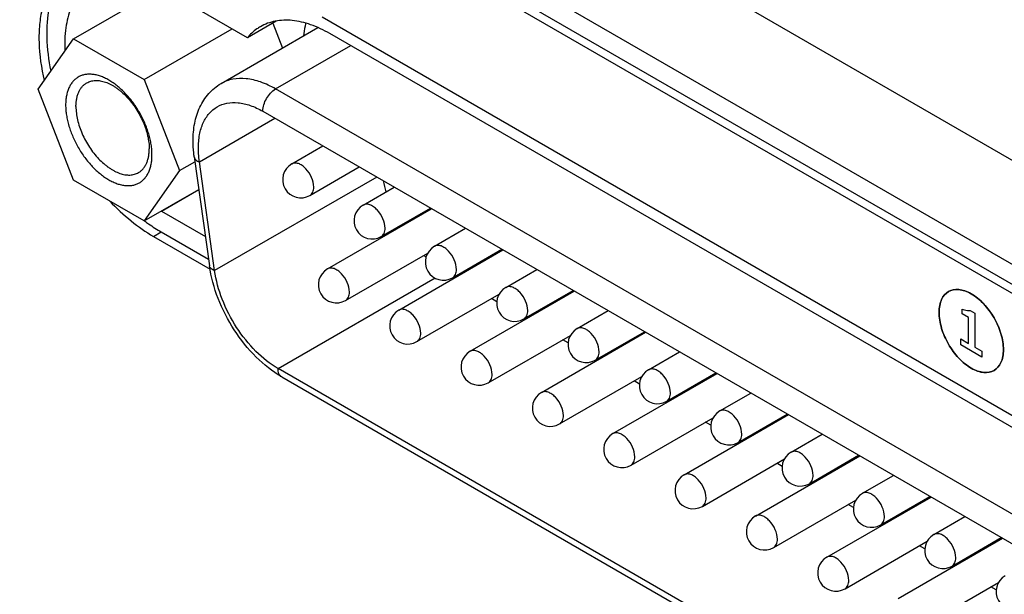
# Model space of a CAD drawing. Header units: inches. Extents: x 0 to 34, y 0 to 22.
# Tile 34 of 71: x 21.357 to 21.978, y 15.399 to 15.761. Entities that reach past the tile are written whole.
import ezdxf

# ---------------------------------------------------------------- set-up
doc = ezdxf.new("R2010")
doc.units = ezdxf.units.IN
doc.header["$LTSCALE"] = 1.87
doc.header["$MEASUREMENT"] = 0
doc.layers.get('0').update_dxf_attribs({"linetype": 'CONTINUOUS'})
doc.layers.add('02___PRT_ALL_AXES', color=7, linetype='CONTINUOUS')
doc.layers.add('_LAYER_2_', color=7, linetype='CONTINUOUS')

msp = doc.modelspace()

# ---------------------------------------------------------------- linework, layer by layer
at = {"color": 7, "linetype": 'CONTINUOUS'}
for p, q in [((27.71156, 12.36514), (19.97189, 16.83393)), ((27.65472, 12.33232), (19.91505, 16.80111)), ((27.42948, 12.44962), (20.14029, 16.65831)), ((27.42461, 12.44681), (20.13542, 16.65549)), ((21.39106, 15.74931), (21.4465, 15.78133)), ((21.51668, 15.75928), (21.52279, 15.74354)), ((21.43559, 15.72363), (21.49105, 15.75565)), ((21.48408, 15.72119), (21.54515, 15.75645)), ((21.36881, 15.71762), (21.39106, 15.74931)), ((21.39106, 15.74931), (21.43559, 15.72363)), ((21.51853, 15.71777), (21.56585, 15.74509)), ((21.43559, 15.72363), (21.45787, 15.66624)), ((21.39109, 15.66023), (21.36881, 15.71762)), ((22.33731, 15.24502), (21.51853, 15.71777)), ((21.51041, 15.70371), (22.32919, 15.23095)), ((21.47042, 15.67178), (21.51807, 15.69928)), ((21.5287, 15.67053), (21.54829, 15.68184)), ((21.45787, 15.66624), (21.4676, 15.67185)), ((21.46717, 15.67487), (21.47679, 15.60631)), ((21.48005, 15.60322), (21.47042, 15.67178)), ((21.45787, 15.66624), (21.43563, 15.63454)), ((21.54018, 15.65064), (21.57125, 15.66858)), ((21.43563, 15.63454), (21.39109, 15.66023)), ((21.58225, 15.66223), (21.48005, 15.60322)), ((21.43563, 15.63454), (21.47004, 15.65441)), ((21.57368, 15.64455), (21.59327, 15.65586)), ((21.55119, 15.60429), (21.61689, 15.64222)), ((21.58517, 15.62467), (21.61623, 15.6426)), ((21.61866, 15.61858), (21.63825, 15.62989)), ((21.59617, 15.57832), (21.66188, 15.61625)), ((21.63015, 15.59869), (21.66122, 15.61663)), ((21.56267, 15.5844), (21.61445, 15.61429)), ((21.66365, 15.59261), (21.68324, 15.60392)), ((21.52003, 15.5414), (21.61911, 15.59861)), ((21.63168, 15.59882), (21.63103, 15.5992)), ((21.64116, 15.55234), (21.70686, 15.59028)), ((21.67513, 15.57272), (21.7062, 15.59066)), ((21.60766, 15.55843), (21.65943, 15.58832)), ((21.65804, 15.5836), (21.65465, 15.58556)), ((21.70863, 15.56664), (21.72822, 15.57795)), ((21.67667, 15.57285), (21.67601, 15.57323)), ((21.72011, 15.54675), (21.75118, 15.56469)), ((21.65264, 15.53245), (21.70441, 15.56235)), ((21.68614, 15.52637), (21.75184, 15.56431)), ((21.70302, 15.55763), (21.69963, 15.55959)), ((21.72165, 15.54687), (21.72099, 15.54725)), ((21.75361, 15.54066), (21.7732, 15.55197)), ((22.31957, 15.07975), (21.52003, 15.5414)), ((21.52241, 15.53614), (22.32195, 15.07449)), ((21.69762, 15.50648), (21.7494, 15.53637)), ((21.73112, 15.5004), (21.79683, 15.53833)), ((21.7651, 15.52078), (21.79617, 15.53871)), ((21.74801, 15.53166), (21.74462, 15.53361)), ((21.76663, 15.5209), (21.76597, 15.52128)), ((21.7986, 15.51469), (21.81818, 15.526)), ((21.74261, 15.48051), (21.79438, 15.5104)), ((21.7761, 15.47442), (21.84181, 15.51236)), ((21.81008, 15.4948), (21.84115, 15.51274)), ((21.79299, 15.50568), (21.7896, 15.50764)), ((21.84358, 15.48872), (21.86317, 15.50003)), ((21.81162, 15.49493), (21.81096, 15.49531)), ((21.78759, 15.45454), (21.83936, 15.48443)), ((21.82109, 15.44845), (21.88679, 15.48639)), ((21.85506, 15.46883), (21.88613, 15.48677)), ((21.83797, 15.47971), (21.83458, 15.48167)), ((21.88856, 15.46275), (21.90815, 15.47406)), ((21.8566, 15.46896), (21.85594, 15.46934)), ((21.86607, 15.42248), (21.93177, 15.46042)), ((21.90005, 15.44286), (21.93112, 15.4608)), ((21.83257, 15.42856), (21.88434, 15.45846)), ((21.88295, 15.45374), (21.87956, 15.4557)), ((21.93355, 15.43677), (21.95313, 15.44808)), ((21.90158, 15.44298), (21.90092, 15.44336)), ((21.91105, 15.39651), (21.97676, 15.43444)), ((21.94503, 15.41688), (21.9761, 15.43482)), ((21.87755, 15.40259), (21.92933, 15.43248)), ((21.92794, 15.42777), (21.92455, 15.42972)), ((21.94657, 15.41701), (21.94591, 15.41739)), ((21.92254, 15.37662), (21.97427, 15.40649)), ((21.97291, 15.4018), (21.96953, 15.40375))]:
    msp.add_line(p, q, dxfattribs=at)
for centre, radius, start, end in [((21.53444, 15.66058), 0.01148, 120.00162, 300.00055), ((21.66477, 15.67582), 0.08003, 191.56012, 196.63175), ((21.57942, 15.63461), 0.01148, 120.00162, 300.00055), ((21.68302, 15.68238), 0.09947, 210.6087, 210.98989), ((21.62441, 15.60864), 0.01148, 120.00162, 300.00055), ((21.66844, 15.67004), 0.08033, 225.4866, 226.65689), ((21.55693, 15.59434), 0.01148, 120.00162, 300.00055), ((21.66939, 15.58266), 0.01148, 120.00162, 300.00055), ((21.60191, 15.56837), 0.01148, 120.00162, 300.00055), ((21.71437, 15.55669), 0.01148, 120.00162, 300.00055), ((21.6469, 15.5424), 0.01148, 120.00162, 300.00055), ((21.75936, 15.53072), 0.01148, 120.00162, 300.00055), ((21.69188, 15.51643), 0.01148, 120.00162, 300.00055), ((21.80434, 15.50475), 0.01148, 120.00162, 300.00055), ((21.73686, 15.49045), 0.01148, 120.00162, 300.00055), ((21.84932, 15.47877), 0.01148, 120.00162, 300.00055), ((21.78185, 15.46448), 0.01148, 120.00162, 300.00055), ((21.8943, 15.4528), 0.01148, 120.00162, 300.00055), ((21.82683, 15.43851), 0.01148, 120.00162, 300.00055), ((21.93929, 15.42683), 0.01148, 120.00162, 300.00055), ((21.87181, 15.41254), 0.01148, 120.00162, 300.00055), ((21.98427, 15.40086), 0.01148, 120.00162, 300.00055)]:
    msp.add_arc(centre, radius, start, end, dxfattribs=at)
for points, knots in [([(21.44056, 15.67622), (21.44056, 15.67728), (21.44047, 15.67943), (21.44007, 15.68271), (21.43942, 15.68607), (21.43851, 15.68949), (21.43737, 15.69293), (21.436, 15.69637), (21.4344, 15.69976), (21.43261, 15.70307), (21.43064, 15.70628), (21.42849, 15.70935), (21.42621, 15.71226), (21.4238, 15.71497), (21.42128, 15.71746), (21.4187, 15.71971), (21.41606, 15.72169), (21.41339, 15.72338), (21.41073, 15.72478), (21.40808, 15.72586), (21.40589, 15.7265), (21.40417, 15.72683), (21.40253, 15.72705), (21.40053, 15.72712), (21.39822, 15.72686), (21.3964, 15.72636), (21.39504, 15.72579), (21.39375, 15.72511), (21.39224, 15.72405), (21.39064, 15.72247), (21.38926, 15.7206), (21.38812, 15.71845), (21.38722, 15.71605), (21.38658, 15.71342), (21.3862, 15.71059), (21.38612, 15.70863), (21.38612, 15.70763)], [0, 0, 0, 0, 0.032546, 0.066569, 0.101899, 0.138374, 0.175797, 0.213947, 0.252589, 0.291479, 0.330368, 0.369007, 0.407151, 0.444567, 0.481034, 0.516354, 0.550355, 0.582896, 0.61388, 0.643254, 0.671029, 0.684344, 0.697295, 0.722179, 0.745935, 0.768881, 0.78018, 0.791425, 0.81395, 0.836901, 0.860666, 0.885562, 0.911825, 0.939613, 0.969012, 1, 1, 1, 1]), ([(21.39262, 15.70663), (21.39262, 15.70748), (21.39269, 15.70914), (21.39302, 15.71154), (21.39356, 15.71377), (21.39432, 15.71581), (21.39529, 15.71763), (21.39646, 15.71922), (21.39782, 15.72056), (21.39885, 15.72128), (21.39939, 15.72159)], [0, 0, 0, 0, 0.148557, 0.289532, 0.422769, 0.548676, 0.66803, 0.781964, 0.892002, 1, 1, 1, 1]), ([(21.39939, 15.72159), (21.39979, 15.72182), (21.40063, 15.72224), (21.40196, 15.7227), (21.40337, 15.723), (21.40537, 15.72319), (21.40804, 15.72299), (21.41134, 15.72212), (21.41409, 15.7209), (21.41632, 15.71965), (21.41801, 15.71855), (21.41969, 15.71731), (21.42194, 15.71546), (21.42465, 15.71285), (21.42767, 15.70934), (21.43044, 15.70549), (21.43289, 15.70138), (21.43497, 15.6971), (21.43665, 15.69273), (21.43788, 15.68838), (21.43852, 15.68479), (21.43878, 15.682), (21.43882, 15.68064), (21.43882, 15.67998)], [0, 0, 0, 0, 0.02133, 0.042887, 0.06489, 0.087532, 0.135301, 0.187194, 0.243622, 0.27356, 0.30459, 0.336659, 0.369692, 0.43828, 0.509557, 0.582573, 0.656299, 0.729672, 0.801648, 0.871236, 0.93759, 0.969338, 1, 1, 1, 1]), ([(21.46644, 15.68496), (21.46644, 15.6887), (21.46707, 15.69601), (21.47026, 15.70632), (21.47585, 15.71512), (21.48117, 15.71951), (21.48408, 15.72119)], [0, 0, 0, 0, 0.266749, 0.518712, 0.76133, 1, 1, 1, 1]), ([(21.51853, 15.71777), (21.5155, 15.71952), (21.50949, 15.72238), (21.50024, 15.72461), (21.49157, 15.72439), (21.48635, 15.7225), (21.48408, 15.72119)], [0, 0, 0, 0, 0.289778, 0.549072, 0.782228, 1, 1, 1, 1]), ([(21.51041, 15.70371), (21.51041, 15.70649), (21.51231, 15.71199), (21.51612, 15.71638), (21.51853, 15.71777)], [0, 0, 0, 0, 0.499994, 1, 1, 1, 1]), ([(21.38612, 15.70763), (21.38612, 15.70658), (21.38621, 15.70442), (21.38661, 15.70115), (21.38726, 15.69778), (21.38817, 15.69436), (21.38931, 15.69092), (21.39069, 15.68749), (21.39228, 15.6841), (21.39407, 15.68078), (21.39605, 15.67757), (21.39819, 15.6745), (21.40048, 15.6716), (21.40289, 15.66889), (21.4054, 15.6664), (21.40798, 15.66415), (21.41062, 15.66217), (21.41329, 15.66047), (21.41595, 15.65908), (21.4186, 15.658), (21.42079, 15.65736), (21.42251, 15.65702), (21.42415, 15.65681), (21.42615, 15.65674), (21.42846, 15.657), (21.43028, 15.6575), (21.43164, 15.65807), (21.43293, 15.65875), (21.43444, 15.6598), (21.43605, 15.66138), (21.43742, 15.66326), (21.43856, 15.66541), (21.43946, 15.66781), (21.4401, 15.67043), (21.44048, 15.67327), (21.44056, 15.67522), (21.44056, 15.67622)], [0, 0, 0, 0, 0.032546, 0.066569, 0.101899, 0.138374, 0.175797, 0.213947, 0.252589, 0.291479, 0.330368, 0.369007, 0.407151, 0.444567, 0.481034, 0.516354, 0.550355, 0.582896, 0.61388, 0.643254, 0.671029, 0.684344, 0.697295, 0.722179, 0.745935, 0.768881, 0.78018, 0.791425, 0.81395, 0.836901, 0.860666, 0.885562, 0.911825, 0.939613, 0.969012, 1, 1, 1, 1]), ([(21.4817, 15.70655), (21.48359, 15.70765), (21.48794, 15.70923), (21.49517, 15.70941), (21.50287, 15.70755), (21.50789, 15.70516), (21.51041, 15.70371)], [0, 0, 0, 0, 0.217772, 0.450928, 0.710222, 1, 1, 1, 1]), ([(21.39262, 15.70663), (21.39262, 15.70596), (21.39267, 15.70461), (21.39293, 15.70182), (21.39357, 15.69823), (21.39479, 15.69387), (21.39647, 15.68951), (21.39856, 15.68523), (21.40101, 15.68111), (21.40377, 15.67726), (21.4068, 15.67375), (21.40951, 15.67114), (21.41175, 15.6693), (21.41343, 15.66806), (21.41513, 15.66696), (21.41735, 15.66571), (21.42011, 15.66449), (21.4234, 15.66361), (21.42607, 15.66342), (21.42807, 15.6636), (21.42948, 15.66391), (21.43082, 15.66437), (21.43165, 15.66478), (21.43206, 15.66501)], [0, 0, 0, 0, 0.030662, 0.06241, 0.128764, 0.198352, 0.270328, 0.343701, 0.417427, 0.490443, 0.56172, 0.630308, 0.663341, 0.69541, 0.72644, 0.756378, 0.812806, 0.864699, 0.912468, 0.93511, 0.957113, 0.97867, 1, 1, 1, 1]), ([(21.46981, 15.68027), (21.46981, 15.68318), (21.47025, 15.68871), (21.47249, 15.69631), (21.47626, 15.70248), (21.4798, 15.70546), (21.4817, 15.70655)], [0, 0, 0, 0, 0.289772, 0.549064, 0.782223, 1, 1, 1, 1]), ([(21.46717, 15.67487), (21.46705, 15.67572), (21.46664, 15.67907), (21.46644, 15.68245), (21.46644, 15.68496)], [0, 0, 0, 0, 0.255013, 1, 1, 1, 1]), ([(21.43206, 15.66501), (21.43259, 15.66532), (21.43362, 15.66604), (21.43498, 15.66738), (21.43615, 15.66897), (21.43712, 15.6708), (21.43788, 15.67283), (21.43843, 15.67506), (21.43875, 15.67747), (21.43882, 15.67913), (21.43882, 15.67998)], [0, 0, 0, 0, 0.107998, 0.218036, 0.33197, 0.451324, 0.577231, 0.710468, 0.851443, 1, 1, 1, 1]), ([(21.47042, 15.67178), (21.47032, 15.6725), (21.46997, 15.67532), (21.46981, 15.67816), (21.46981, 15.68027)], [0, 0, 0, 0, 0.257392, 1, 1, 1, 1]), ([(21.46717, 15.67487), (21.46727, 15.67421), (21.46817, 15.67278), (21.4696, 15.67208), (21.47042, 15.67178)], [0, 0, 0, 0, 0.431898, 1, 1, 1, 1]), ([(21.54256, 15.65589), (21.54256, 15.65795), (21.54143, 15.6622), (21.53851, 15.66671), (21.5354, 15.66947), (21.53303, 15.67076), (21.53071, 15.67123), (21.52927, 15.67086), (21.5287, 15.67053)], [0, 0, 0, 0, 0.269884, 0.561311, 0.695453, 0.813138, 0.912854, 1, 1, 1, 1]), ([(21.54018, 15.65064), (21.54096, 15.65108), (21.54229, 15.65276), (21.54256, 15.6548), (21.54256, 15.65589)], [0, 0, 0, 0, 0.449173, 1, 1, 1, 1]), ([(21.58754, 15.62992), (21.58754, 15.63197), (21.58642, 15.63622), (21.5835, 15.64074), (21.58039, 15.6435), (21.57802, 15.64479), (21.5757, 15.64526), (21.57426, 15.64488), (21.57368, 15.64455)], [0, 0, 0, 0, 0.269884, 0.561311, 0.695453, 0.813138, 0.912854, 1, 1, 1, 1]), ([(21.58517, 15.62467), (21.58594, 15.62511), (21.58728, 15.62679), (21.58754, 15.62882), (21.58754, 15.62992)], [0, 0, 0, 0, 0.449173, 1, 1, 1, 1]), ([(21.63253, 15.60395), (21.63253, 15.606), (21.6314, 15.61025), (21.62848, 15.61477), (21.62537, 15.61752), (21.623, 15.61882), (21.62068, 15.61928), (21.61924, 15.61891), (21.61866, 15.61858)], [0, 0, 0, 0, 0.269884, 0.561311, 0.695453, 0.813138, 0.912854, 1, 1, 1, 1]), ([(21.52241, 15.53614), (21.51651, 15.53954), (21.50533, 15.5485), (21.49179, 15.56549), (21.4817, 15.58508), (21.47778, 15.59927), (21.47679, 15.60631)], [0, 0, 0, 0, 0.237028, 0.492514, 0.752235, 1, 1, 1, 1]), ([(21.48005, 15.60322), (21.47922, 15.60353), (21.47779, 15.60423), (21.47689, 15.60565), (21.47679, 15.60631)], [0, 0, 0, 0, 0.568102, 1, 1, 1, 1]), ([(21.52003, 15.5414), (21.51494, 15.54433), (21.5052, 15.55222), (21.49332, 15.56719), (21.4844, 15.58451), (21.48091, 15.59704), (21.48005, 15.60322)], [0, 0, 0, 0, 0.232716, 0.49012, 0.7528, 1, 1, 1, 1]), ([(21.56505, 15.58966), (21.56505, 15.59171), (21.56392, 15.59596), (21.561, 15.60047), (21.55789, 15.60323), (21.55552, 15.60452), (21.5532, 15.60499), (21.55176, 15.60462), (21.55119, 15.60429)], [0, 0, 0, 0, 0.269884, 0.561311, 0.695453, 0.813138, 0.912854, 1, 1, 1, 1]), ([(21.63015, 15.59869), (21.63092, 15.59914), (21.63226, 15.60081), (21.63253, 15.60285), (21.63253, 15.60395)], [0, 0, 0, 0, 0.449173, 1, 1, 1, 1]), ([(21.56267, 15.5844), (21.56345, 15.58485), (21.56479, 15.58652), (21.56505, 15.58856), (21.56505, 15.58966)], [0, 0, 0, 0, 0.449173, 1, 1, 1, 1]), ([(21.67751, 15.57798), (21.67751, 15.58003), (21.67638, 15.58428), (21.67346, 15.58879), (21.67035, 15.59155), (21.66798, 15.59285), (21.66566, 15.59331), (21.66422, 15.59294), (21.66365, 15.59261)], [0, 0, 0, 0, 0.269884, 0.561311, 0.695453, 0.813138, 0.912854, 1, 1, 1, 1]), ([(21.61003, 15.56368), (21.61003, 15.56573), (21.60891, 15.56999), (21.60599, 15.5745), (21.60288, 15.57726), (21.60051, 15.57855), (21.59819, 15.57902), (21.59675, 15.57865), (21.59617, 15.57831)], [0, 0, 0, 0, 0.269884, 0.561311, 0.695453, 0.813138, 0.912854, 1, 1, 1, 1]), ([(21.67513, 15.57272), (21.67591, 15.57317), (21.67724, 15.57484), (21.67751, 15.57688), (21.67751, 15.57798)], [0, 0, 0, 0, 0.449173, 1, 1, 1, 1]), ([(21.72249, 15.552), (21.72249, 15.55405), (21.72136, 15.55831), (21.71844, 15.56282), (21.71534, 15.56558), (21.71296, 15.56687), (21.71065, 15.56734), (21.7092, 15.56697), (21.70863, 15.56664)], [0, 0, 0, 0, 0.269884, 0.561311, 0.695453, 0.813138, 0.912854, 1, 1, 1, 1]), ([(21.60766, 15.55843), (21.60843, 15.55887), (21.60977, 15.56055), (21.61003, 15.56259), (21.61003, 15.56368)], [0, 0, 0, 0, 0.449173, 1, 1, 1, 1]), ([(21.65502, 15.53771), (21.65502, 15.53976), (21.65389, 15.54401), (21.65097, 15.54853), (21.64786, 15.55128), (21.64549, 15.55258), (21.64317, 15.55304), (21.64173, 15.55267), (21.64116, 15.55234)], [0, 0, 0, 0, 0.269884, 0.561311, 0.695453, 0.813138, 0.912854, 1, 1, 1, 1]), ([(21.72011, 15.54675), (21.72089, 15.54719), (21.72223, 15.54887), (21.72249, 15.55091), (21.72249, 15.552)], [0, 0, 0, 0, 0.449173, 1, 1, 1, 1]), ([(21.52241, 15.53614), (21.52163, 15.53659), (21.52029, 15.53826), (21.52003, 15.5403), (21.52003, 15.5414)], [0, 0, 0, 0, 0.449175, 1, 1, 1, 1]), ([(21.76747, 15.52603), (21.76747, 15.52808), (21.76635, 15.53233), (21.76343, 15.53685), (21.76032, 15.53961), (21.75795, 15.5409), (21.75563, 15.54137), (21.75419, 15.54099), (21.75361, 15.54066)], [0, 0, 0, 0, 0.269884, 0.561311, 0.695453, 0.813138, 0.912854, 1, 1, 1, 1]), ([(21.65264, 15.53245), (21.65341, 15.5329), (21.65475, 15.53458), (21.65502, 15.53661), (21.65502, 15.53771)], [0, 0, 0, 0, 0.449173, 1, 1, 1, 1]), ([(21.7, 15.51174), (21.7, 15.51379), (21.69887, 15.51804), (21.69595, 15.52255), (21.69284, 15.52531), (21.69047, 15.52661), (21.68815, 15.52707), (21.68671, 15.5267), (21.68614, 15.52637)], [0, 0, 0, 0, 0.269884, 0.561311, 0.695453, 0.813138, 0.912854, 1, 1, 1, 1]), ([(21.7651, 15.52078), (21.76587, 15.52122), (21.76721, 15.5229), (21.76747, 15.52493), (21.76747, 15.52603)], [0, 0, 0, 0, 0.449173, 1, 1, 1, 1]), ([(21.81246, 15.50006), (21.81246, 15.50211), (21.81133, 15.50636), (21.80841, 15.51088), (21.8053, 15.51363), (21.80293, 15.51493), (21.80061, 15.51539), (21.79917, 15.51502), (21.7986, 15.51469)], [0, 0, 0, 0, 0.269884, 0.561311, 0.695453, 0.813138, 0.912854, 1, 1, 1, 1]), ([(21.69762, 15.50648), (21.6984, 15.50693), (21.69973, 15.5086), (21.7, 15.51064), (21.7, 15.51174)], [0, 0, 0, 0, 0.449173, 1, 1, 1, 1]), ([(21.74498, 15.48576), (21.74498, 15.48782), (21.74386, 15.49207), (21.74094, 15.49658), (21.73783, 15.49934), (21.73546, 15.50063), (21.73314, 15.5011), (21.7317, 15.50073), (21.73112, 15.5004)], [0, 0, 0, 0, 0.269884, 0.561311, 0.695453, 0.813138, 0.912854, 1, 1, 1, 1]), ([(21.81008, 15.4948), (21.81085, 15.49525), (21.81219, 15.49692), (21.81246, 15.49896), (21.81246, 15.50006)], [0, 0, 0, 0, 0.449173, 1, 1, 1, 1]), ([(21.74261, 15.48051), (21.74338, 15.48096), (21.74472, 15.48263), (21.74498, 15.48467), (21.74498, 15.48576)], [0, 0, 0, 0, 0.449173, 1, 1, 1, 1]), ([(21.85744, 15.47409), (21.85744, 15.47614), (21.85631, 15.48039), (21.85339, 15.4849), (21.85028, 15.48766), (21.84791, 15.48896), (21.84559, 15.48942), (21.84415, 15.48905), (21.84358, 15.48872)], [0, 0, 0, 0, 0.269884, 0.561311, 0.695453, 0.813138, 0.912854, 1, 1, 1, 1]), ([(21.78997, 15.45979), (21.78997, 15.46184), (21.78884, 15.4661), (21.78592, 15.47061), (21.78281, 15.47337), (21.78044, 15.47466), (21.77812, 15.47513), (21.77668, 15.47476), (21.77611, 15.47442)], [0, 0, 0, 0, 0.269884, 0.561311, 0.695453, 0.813138, 0.912854, 1, 1, 1, 1]), ([(21.85506, 15.46883), (21.85584, 15.46928), (21.85717, 15.47095), (21.85744, 15.47299), (21.85744, 15.47409)], [0, 0, 0, 0, 0.449173, 1, 1, 1, 1]), ([(21.78759, 15.45454), (21.78836, 15.45498), (21.7897, 15.45666), (21.78997, 15.4587), (21.78997, 15.45979)], [0, 0, 0, 0, 0.449173, 1, 1, 1, 1]), ([(21.90242, 15.44811), (21.90242, 15.45016), (21.9013, 15.45442), (21.89838, 15.45893), (21.89527, 15.46169), (21.8929, 15.46298), (21.89058, 15.46345), (21.88914, 15.46308), (21.88856, 15.46275)], [0, 0, 0, 0, 0.269884, 0.561311, 0.695453, 0.813138, 0.912854, 1, 1, 1, 1]), ([(21.83495, 15.43382), (21.83495, 15.43587), (21.83382, 15.44012), (21.8309, 15.44464), (21.82779, 15.44739), (21.82542, 15.44869), (21.8231, 15.44915), (21.82166, 15.44878), (21.82109, 15.44845)], [0, 0, 0, 0, 0.269884, 0.561311, 0.695453, 0.813138, 0.912854, 1, 1, 1, 1]), ([(21.90005, 15.44286), (21.90082, 15.4433), (21.90216, 15.44498), (21.90242, 15.44702), (21.90242, 15.44811)], [0, 0, 0, 0, 0.449173, 1, 1, 1, 1]), ([(21.94741, 15.42214), (21.94741, 15.42419), (21.94628, 15.42844), (21.94336, 15.43296), (21.94025, 15.43572), (21.93788, 15.43701), (21.93556, 15.43748), (21.93412, 15.4371), (21.93355, 15.43677)], [0, 0, 0, 0, 0.269884, 0.561311, 0.695453, 0.813138, 0.912854, 1, 1, 1, 1]), ([(21.83257, 15.42856), (21.83335, 15.42901), (21.83468, 15.43069), (21.83495, 15.43272), (21.83495, 15.43382)], [0, 0, 0, 0, 0.449173, 1, 1, 1, 1]), ([(21.87993, 15.40785), (21.87993, 15.4099), (21.8788, 15.41415), (21.87588, 15.41866), (21.87278, 15.42142), (21.87041, 15.42272), (21.86809, 15.42318), (21.86664, 15.42281), (21.86607, 15.42248)], [0, 0, 0, 0, 0.269884, 0.561311, 0.695453, 0.813138, 0.912854, 1, 1, 1, 1]), ([(21.94503, 15.41689), (21.9458, 15.41733), (21.94714, 15.41901), (21.94741, 15.42104), (21.94741, 15.42214)], [0, 0, 0, 0, 0.449173, 1, 1, 1, 1]), ([(21.87755, 15.40259), (21.87833, 15.40304), (21.87967, 15.40471), (21.87993, 15.40675), (21.87993, 15.40785)], [0, 0, 0, 0, 0.449173, 1, 1, 1, 1])]:
    msp.add_open_spline(points, degree=3, knots=knots, dxfattribs=at)
at = {"layer": '02___PRT_ALL_AXES', "color": 7, "linetype": 'CONTINUOUS'}
for p, q in [((21.50072, 15.75007), (21.44646, 15.7814)), ((21.51888, 15.76055), (21.50072, 15.75007)), ((22.36654, 15.29021), (21.54776, 15.76296)), ((22.37146, 15.27995), (21.55267, 15.7527)), ((21.44646, 15.64077), (21.47005, 15.65438)), ((21.44646, 15.64077), (21.47421, 15.62475)), ((21.43579, 15.63464), (21.43582, 15.63461)), ((21.43579, 15.63464), (21.43582, 15.63461)), ((21.44155, 15.62478), (21.44642, 15.62759)), ((21.44642, 15.62759), (21.47622, 15.61038)), ((21.44155, 15.62478), (21.47728, 15.60415))]:
    msp.add_line(p, q, dxfattribs=at)
for points, knots in [([(21.39045, 15.79672), (21.38812, 15.79538), (21.38369, 15.79206), (21.37824, 15.78554), (21.37401, 15.77761), (21.37106, 15.76843), (21.36942, 15.75817), (21.369, 15.74283), (21.37074, 15.73098), (21.3726, 15.72304)], [0, 0, 0, 0, 0.099806, 0.20316, 0.313027, 0.431454, 0.559518, 0.697439, 1, 1, 1, 1]), ([(21.39073, 15.79636), (21.38886, 15.79483), (21.38536, 15.79128), (21.3811, 15.7849), (21.37781, 15.77747), (21.37466, 15.76594), (21.37354, 15.74944), (21.3753, 15.73599), (21.37677, 15.729)], [0, 0, 0, 0, 0.10064, 0.205961, 0.317899, 0.437728, 0.702586, 1, 1, 1, 1]), ([(21.4034, 15.78566), (21.40033, 15.78389), (21.39461, 15.77894), (21.38881, 15.76861), (21.38569, 15.75589), (21.38543, 15.74668), (21.38568, 15.74184)], [0, 0, 0, 0, 0.214406, 0.446223, 0.706807, 1, 1, 1, 1]), ([(21.55267, 15.7527), (21.54883, 15.75492), (21.54119, 15.75856), (21.52945, 15.76139), (21.51844, 15.76111), (21.5118, 15.7587), (21.50892, 15.75704)], [0, 0, 0, 0, 0.289805, 0.549056, 0.782233, 1, 1, 1, 1]), ([(21.53752, 15.75922), (21.53736, 15.75859), (21.53675, 15.75596), (21.53633, 15.7533), (21.53611, 15.75127)], [0, 0, 0, 0, 0.24343, 1, 1, 1, 1]), ([(21.50892, 15.75704), (21.50815, 15.75659), (21.50512, 15.75465), (21.50245, 15.75215), (21.50072, 15.75007)], [0, 0, 0, 0, 0.247121, 1, 1, 1, 1]), ([(21.41394, 15.64705), (21.41817, 15.64259), (21.42686, 15.63446), (21.43661, 15.62763), (21.44155, 15.62478)], [0, 0, 0, 0, 0.518976, 1, 1, 1, 1]), ([(21.43582, 15.63461), (21.43669, 15.63396), (21.44012, 15.63147), (21.44369, 15.62917), (21.44642, 15.62759)], [0, 0, 0, 0, 0.256353, 1, 1, 1, 1])]:
    msp.add_open_spline(points, degree=3, knots=knots, dxfattribs=at)
at = {"layer": '_LAYER_2_', "color": 40, "linetype": 'CONTINUOUS'}
for p, q in [((21.95138, 15.57602), (21.95138, 15.57896)), ((21.95646, 15.57813), (21.95949, 15.57638)), ((21.95543, 15.57368), (21.95138, 15.57602)), ((21.95543, 15.5573), (21.95543, 15.57368)), ((21.95949, 15.57638), (21.95949, 15.55496)), ((21.95055, 15.55631), (21.95055, 15.56012)), ((21.95055, 15.56012), (21.95543, 15.5573)), ((21.96375, 15.5487), (21.95055, 15.55631)), ((21.95949, 15.55496), (21.96375, 15.5525)), ((21.96375, 15.5525), (21.96375, 15.5487))]:
    msp.add_line(p, q, dxfattribs=at)
for points, knots in [([(21.95715, 15.58856), (21.95446, 15.59011), (21.94912, 15.59196), (21.94244, 15.59059), (21.93792, 15.5855), (21.93685, 15.57994), (21.93685, 15.57684)], [0, 0, 0, 0, 0.254401, 0.5, 0.745599, 1, 1, 1, 1]), ([(21.93686, 15.57684), (21.93686, 15.57993), (21.93793, 15.58548), (21.94245, 15.59057), (21.94912, 15.59195), (21.95447, 15.5901), (21.95715, 15.58855)], [0, 0, 0, 0, 0.254244, 0.5, 0.745756, 1, 1, 1, 1]), ([(21.97745, 15.5534), (21.97745, 15.5565), (21.97638, 15.56329), (21.97186, 15.57361), (21.96518, 15.58269), (21.95984, 15.58701), (21.95715, 15.58856)], [0, 0, 0, 0, 0.254399, 0.499995, 0.745593, 1, 1, 1, 1]), ([(21.95715, 15.58855), (21.95983, 15.587), (21.96518, 15.58268), (21.97185, 15.5736), (21.97637, 15.56329), (21.97744, 15.5565), (21.97744, 15.5534)], [0, 0, 0, 0, 0.25425, 0.500005, 0.745758, 1, 1, 1, 1]), ([(21.95138, 15.57896), (21.95189, 15.57878), (21.95366, 15.5782), (21.95535, 15.57802), (21.95646, 15.57813)], [0, 0, 0, 0, 0.288379, 1, 1, 1, 1]), ([(21.93685, 15.57684), (21.93685, 15.57374), (21.93792, 15.56695), (21.94244, 15.55663), (21.94912, 15.54755), (21.95446, 15.54323), (21.95715, 15.54168)], [0, 0, 0, 0, 0.254401, 0.5, 0.745599, 1, 1, 1, 1]), ([(21.95715, 15.54169), (21.95447, 15.54324), (21.94912, 15.54756), (21.94245, 15.55663), (21.93793, 15.56695), (21.93686, 15.57374), (21.93686, 15.57684)], [0, 0, 0, 0, 0.254244, 0.5, 0.745756, 1, 1, 1, 1]), ([(21.95715, 15.54168), (21.95984, 15.54013), (21.96518, 15.53828), (21.97186, 15.53964), (21.97638, 15.54474), (21.97745, 15.5503), (21.97745, 15.5534)], [0, 0, 0, 0, 0.254407, 0.500005, 0.745601, 1, 1, 1, 1]), ([(21.97744, 15.5534), (21.97744, 15.5503), (21.97637, 15.54475), (21.97185, 15.53966), (21.96518, 15.53829), (21.95983, 15.54014), (21.95715, 15.54169)], [0, 0, 0, 0, 0.254242, 0.499995, 0.74575, 1, 1, 1, 1])]:
    msp.add_open_spline(points, degree=3, knots=knots, dxfattribs=at)

doc.saveas('drawing.dxf')
